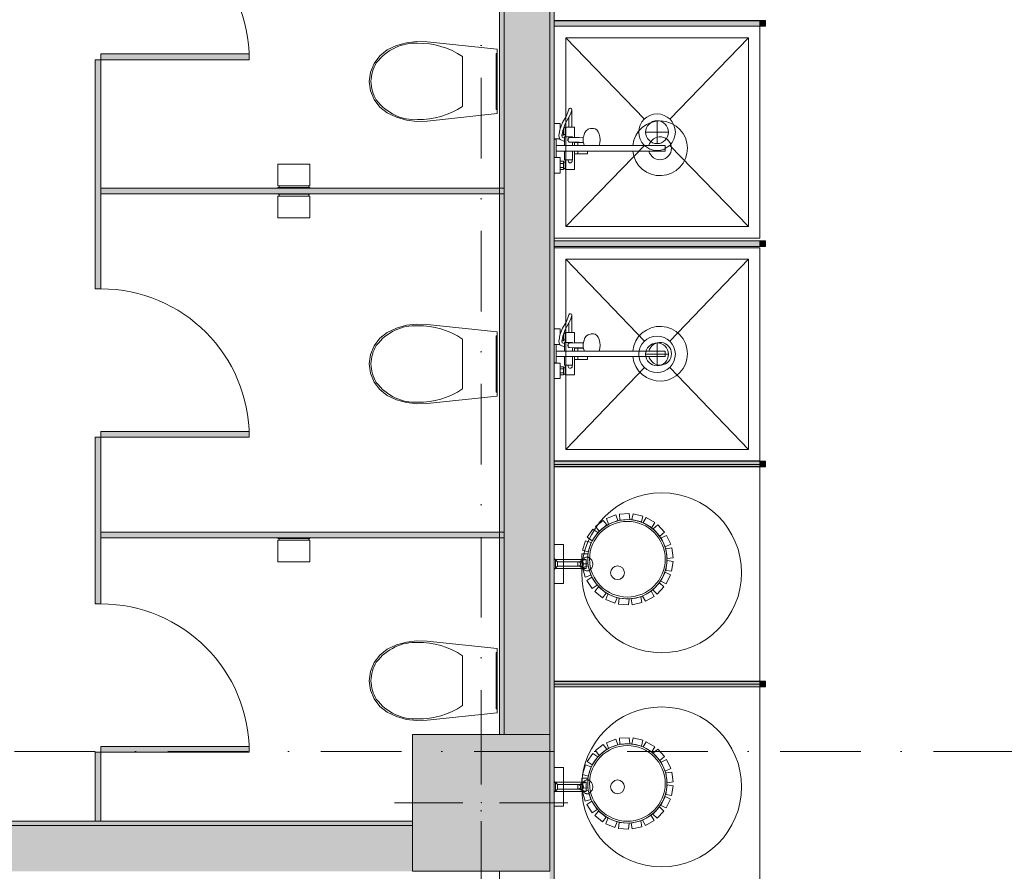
# Model space of a CAD drawing. Header units: millimetres. Extents: x -14761 to 157739, y -22400 to 107990.
# Tile 52 of 81: x 96980 to 101290, y 27050 to 30780. Entities that reach past the tile are written whole.
import ezdxf

# ---------------------------------------------------------------- set-up
doc = ezdxf.new("R2010")
doc.units = ezdxf.units.MM
doc.header["$MEASUREMENT"] = 0
doc.linetypes.add('Штриховая', pattern=[564.444447, 282.222223, -282.222223])
doc.linetypes.add('Штрихпунктирная', pattern=[670.277762, 352.777767, -176.388884, 0, -141.111112])
for name, color, linetype in [('Интерьер - Оборудование', 7, 'Continuous'), ('Интерьер - Сантехника', 7, 'Continuous'), ('Конструктив - Колонны', 7, 'Continuous'), ('Конструктив - Стены Блок 200 нов', 7, 'Continuous'), ('Элемент Модели - Зона', 7, 'Continuous'), ('Элемент Модели - Оси', 7, 'Continuous')]:
    doc.layers.add(name, color=color, linetype=linetype)

msp = doc.modelspace()

# ---------------------------------------------------------------- hatches: boundary and pattern name
at = {"layer": 'Интерьер - Оборудование', "linetype": 'Continuous', "lineweight": 0, "true_color": 0x000000}
for points in [[(99320, 30775.7), (99320, 30751.7), (100220, 30751.7), (100220, 30775.7)], [(99320, 29811.2), (99320, 29787.2), (100220, 29787.2), (100220, 29811.2)], [(99320, 28846.6), (99320, 28822.6), (100220, 28822.6), (100220, 28846.6)], [(99320, 27882), (99320, 27858), (100220, 27858), (100220, 27882)]]:
    msp.add_hatch(color=18, dxfattribs=at).paths.add_polyline_path(points)
at = {"layer": 'Интерьер - Оборудование', "linetype": 'Continuous', "lineweight": 0, "true_color": 0x666666}
for points in [[(100245, 30776.2), (100220, 30776.2), (100220, 30751.2), (100245, 30751.2)], [(100245, 29811.7), (100220, 29811.7), (100220, 29786.7), (100245, 29786.7)], [(100245, 28847.1), (100220, 28847.1), (100220, 28822.1), (100245, 28822.1)], [(100245, 27882.5), (100220, 27882.5), (100220, 27857.5), (100245, 27857.5)]]:
    msp.add_hatch(color=251, dxfattribs=at).paths.add_polyline_path(points)
at = {"layer": 'Интерьер - Оборудование', "linetype": 'Continuous', "lineweight": 0, "true_color": 0x7f7f7f}
for points in [[(97310, 30605), (97310, 30030), (97335, 30030), (97335, 30605)], [(97335, 30630), (97335, 30605), (97985, 30605), (97985, 30630)], [(99100, 30042.5), (97335, 30042.5), (97335, 30017.5), (99100, 30017.5)], [(97310, 30030), (97310, 29601.3), (97335, 29601.3), (97335, 30030)], [(97335, 28976.3), (97335, 28951.3), (97985, 28951.3), (97985, 28976.3)], [(97310, 28951.3), (97310, 28522.5), (97335, 28522.5), (97335, 28951.3)], [(99100, 28535), (97335, 28535), (97335, 28510), (99100, 28510)], [(97310, 28522.5), (97310, 28221.3), (97335, 28221.3), (97335, 28522.5)], [(97335, 27596.3), (97335, 27571.3), (97985, 27571.3), (97985, 27596.3)], [(97310, 27571.3), (97310, 27270), (97335, 27270), (97335, 27571.3)]]:
    msp.add_hatch(color=8, dxfattribs=at).paths.add_polyline_path(points)
at = {"layer": 'Конструктив - Колонны', "linetype": 'Continuous', "lineweight": 0, "true_color": 0x000000}
msp.add_hatch(color=18, dxfattribs=at).paths.add_polyline_path([(98700, 27050), (99300, 27050), (99300, 27650), (98700, 27650)])
at = {"layer": 'Конструктив - Стены Блок 200 нов', "linetype": 'Continuous', "lineweight": 0, "true_color": 0x000000}
for points in [[(99300, 26970), (99320, 26970), (99320, 33300.3), (99300, 33300.3)], [(99100, 31810), (99080, 31810), (99080, 27650), (99100, 27650)], [(99300, 31830), (99100, 31830), (99100, 27650), (99300, 27650)], [(98700, 27270), (94620, 27270), (94620, 27250), (98700, 27250)], [(94620, 27050), (98700, 27050), (98700, 27250), (94620, 27250)]]:
    msp.add_hatch(color=18, dxfattribs=at).paths.add_polyline_path(points)

# ---------------------------------------------------------------- linework, layer by layer
at = {"layer": 'Интерьер - Оборудование', "color": 7, "linetype": 'Continuous', "lineweight": 15}
for p, q in [((100220, 30776.2), (99320, 30776.2)), ((99320, 30776.2), (99320, 30775.7)), ((100220, 30775.7), (100220, 30776.2)), ((99320, 30751.2), (99320, 30751.7)), ((100220, 30751.2), (99320, 30751.2)), ((100220, 30751.7), (100220, 30751.2)), ((97310, 30605), (97335, 30605)), ((97310, 30030), (97310, 30605)), ((97335, 30605), (97335, 30030)), ((99391.8, 30370.3), (99383.5, 30351.3)), ((99396.2, 30383.9), (99391.8, 30370.3)), ((99396.2, 30383.9), (99396.5, 30385.9)), ((99349.3, 30309.9), (99345, 30297.9)), ((99346, 30300.6), (99346, 30309.9)), ((99361.6, 30305.9), (99357.6, 30294.3)), ((99360, 30300.9), (99360, 30301.2)), ((99368, 30305.9), (99368, 30277.9)), ((99383.5, 30309.9), (99396.5, 30309.9)), ((99341.4, 30278.5), (99340.5, 30274)), ((99340.5, 30274), (99340.6, 30272.8)), ((99340.6, 30272.8), (99342.7, 30259.6)), ((99345, 30297.9), (99341.4, 30278.5)), ((99342.7, 30259.6), (99343, 30258.4)), ((99343, 30258.4), (99343.2, 30257.9)), ((99345.5, 30299), (99345.5, 30299)), ((99353.9, 30275.2), (99353.6, 30273.7)), ((99357.6, 30294.3), (99353.9, 30275.2)), ((99355.3, 30282.9), (99360, 30282.9)), ((99359.9, 30300.9), (99360, 30300.9)), ((99360, 30282.9), (99360, 30300.9)), ((99360, 30277.9), (99360, 30282.9)), ((99364, 30261.3), (99364, 30247.5)), ((99400, 30266.9), (99368, 30266.9)), ((99372, 30266.9), (99369.3, 30266.9)), ((99375.1, 30266.9), (99372, 30266.9)), ((99378.5, 30266.9), (99375.1, 30266.9)), ((99380.8, 30258.9), (99379.6, 30256.5)), ((99380.5, 30256.9), (99380.7, 30258.7)), ((99380.7, 30258.7), (99380.8, 30258.9)), ((99380.8, 30258.9), (99381.3, 30260.4)), ((99380.8, 30258.9), (99380.8, 30258.9)), ((99381.3, 30260.4), (99382.3, 30261.8)), ((99382.3, 30261.8), (99383.7, 30262.9)), ((99383.7, 30262.9), (99385.2, 30263.6)), ((99385.2, 30263.6), (99386.8, 30263.9)), ((99408, 30264.1), (99386.8, 30263.9)), ((99400, 30266.9), (99400, 30264)), ((99446.8, 30263), (99446.1, 30253.9)), ((99447.3, 30264.9), (99446.8, 30263)), ((99328, 30204.9), (99328, 30228.9)), ((99517, 30228.9), (99364, 30228.9)), ((99379.6, 30256.5), (99379.2, 30253.9)), ((99379.2, 30253.9), (99379.6, 30251.3)), ((99379.6, 30251.3), (99380.8, 30248.9)), ((99380.5, 30250.9), (99380.5, 30256.9)), ((99380.7, 30249.1), (99380.5, 30250.9)), ((99380.8, 30248.9), (99380.7, 30249.1)), ((99380.8, 30248.9), (99380.8, 30248.9)), ((99381.3, 30247.4), (99380.8, 30248.9)), ((99382.3, 30245.9), (99381.3, 30247.4)), ((99383.7, 30244.8), (99382.3, 30245.9)), ((99385.2, 30244.1), (99383.7, 30244.8)), ((99386.8, 30243.9), (99385.2, 30244.1)), ((99429.1, 30243.4), (99386.8, 30243.9)), ((99400, 30243.7), (99400, 30228.9)), ((99408, 30243.6), (99408, 30228.9)), ((99408, 30241.9), (99447.5, 30241.9)), ((99423, 30241.9), (99423, 30228.9)), ((99447.3, 30242.9), (99429.1, 30243.4)), ((99446.1, 30253.9), (99446.8, 30244.7)), ((99446.8, 30244.7), (99448.8, 30236.2)), ((99448.3, 30228.9), (99448.3, 30228.9)), ((99448.8, 30236.2), (99450.2, 30231.1)), ((99450.2, 30231.1), (99451.2, 30228.9)), ((99462.4, 30228.9), (99462.3, 30228.9)), ((99663.6, 30228.9), (99805, 30228.9)), ((99805, 30204.9), (99805, 30228.9)), ((99364, 30204.9), (99465, 30204.9)), ((99400, 30166.9), (99400, 30204.9)), ((99408, 30191.9), (99408, 30204.9)), ((99423, 30191.9), (99423, 30204.9)), ((99663.6, 30204.9), (99805, 30204.9)), ((99346, 30123.9), (99346, 30159.9)), ((99346, 30150.9), (99360, 30150.9)), ((99346, 30132.9), (99360, 30132.9)), ((99360, 30127.9), (99360, 30155.9)), ((99368, 30166.9), (99400, 30166.9)), ((99368, 30127.9), (99368, 30155.9)), ((97310, 29601.3), (97310, 30030)), ((97335, 30030), (97335, 29601.3)), ((100220, 29811.7), (99320, 29811.7)), ((99320, 29811.7), (99320, 29811.2)), ((99320, 29786.7), (99320, 29787.2)), ((100220, 29786.7), (99320, 29786.7)), ((100220, 29811.2), (100220, 29811.7)), ((100220, 29787.2), (100220, 29786.7)), ((97335, 29601.3), (97310, 29601.3)), ((99396.2, 29483.9), (99391.8, 29470.3)), ((99396.2, 29483.9), (99396.5, 29485.9)), ((99391.8, 29470.3), (99383.5, 29451.3)), ((99345, 29397.9), (99341.4, 29378.5)), ((99349.3, 29409.9), (99345, 29397.9)), ((99345.5, 29399), (99345.5, 29399)), ((99346, 29400.6), (99346, 29409.9)), ((99361.6, 29405.9), (99357.6, 29394.3)), ((99359.9, 29400.9), (99360, 29400.9)), ((99360, 29400.9), (99360, 29401.2)), ((99360, 29382.9), (99360, 29400.9)), ((99368, 29405.9), (99368, 29377.9)), ((99383.5, 29409.9), (99396.5, 29409.9)), ((99341.4, 29378.5), (99340.5, 29374)), ((99340.5, 29374), (99340.6, 29372.8)), ((99340.6, 29372.8), (99342.7, 29359.6)), ((99342.7, 29359.6), (99343, 29358.4)), ((99343, 29358.4), (99343.2, 29357.9)), ((99353.9, 29375.2), (99353.6, 29373.7)), ((99357.6, 29394.3), (99353.9, 29375.2)), ((99355.3, 29382.9), (99360, 29382.9)), ((99360, 29377.9), (99360, 29382.9)), ((99364, 29361.3), (99364, 29347.5)), ((99400, 29366.9), (99368, 29366.9)), ((99372, 29366.9), (99369.3, 29366.9)), ((99375.1, 29366.9), (99372, 29366.9)), ((99378.5, 29366.9), (99375.1, 29366.9)), ((99379.6, 29356.5), (99379.2, 29353.9)), ((99379.2, 29353.9), (99379.6, 29351.3)), ((99380.8, 29358.9), (99379.6, 29356.5)), ((99380.5, 29356.9), (99380.7, 29358.7)), ((99380.5, 29350.9), (99380.5, 29356.9)), ((99380.7, 29358.7), (99380.8, 29358.9)), ((99380.8, 29358.9), (99381.3, 29360.4)), ((99380.8, 29358.9), (99380.8, 29358.9)), ((99381.3, 29360.4), (99382.3, 29361.8)), ((99382.3, 29361.8), (99383.7, 29362.9)), ((99383.7, 29362.9), (99385.2, 29363.6)), ((99385.2, 29363.6), (99386.8, 29363.9)), ((99408, 29364.1), (99386.8, 29363.9)), ((99400, 29366.9), (99400, 29364)), ((99446.8, 29363), (99446.1, 29353.9)), ((99446.1, 29353.9), (99446.8, 29344.7)), ((99447.3, 29364.9), (99446.8, 29363)), ((99328, 29304.9), (99328, 29328.9)), ((99517, 29328.9), (99364, 29328.9)), ((99379.6, 29351.3), (99380.8, 29348.9)), ((99380.7, 29349.1), (99380.5, 29350.9)), ((99380.8, 29348.9), (99380.7, 29349.1)), ((99380.8, 29348.9), (99380.8, 29348.9)), ((99381.3, 29347.4), (99380.8, 29348.9)), ((99382.3, 29345.9), (99381.3, 29347.4)), ((99383.7, 29344.8), (99382.3, 29345.9)), ((99385.2, 29344.1), (99383.7, 29344.8)), ((99386.8, 29343.9), (99385.2, 29344.1)), ((99429.1, 29343.4), (99386.8, 29343.9)), ((99400, 29343.7), (99400, 29328.9)), ((99408, 29343.6), (99408, 29328.9)), ((99408, 29341.9), (99447.5, 29341.9)), ((99423, 29341.9), (99423, 29328.9)), ((99447.3, 29342.9), (99429.1, 29343.4)), ((99446.8, 29344.7), (99448.8, 29336.2)), ((99448.3, 29328.9), (99448.3, 29328.9)), ((99448.8, 29336.2), (99450.2, 29331.1)), ((99450.2, 29331.1), (99451.2, 29328.9)), ((99462.4, 29328.9), (99462.3, 29328.9)), ((99663.6, 29328.9), (99805, 29328.9)), ((99805, 29304.9), (99805, 29328.9)), ((99364, 29304.9), (99465, 29304.9)), ((99368, 29266.9), (99400, 29266.9)), ((99400, 29266.9), (99400, 29304.9)), ((99408, 29291.9), (99408, 29304.9)), ((99423, 29291.9), (99423, 29304.9)), ((99663.6, 29304.9), (99805, 29304.9)), ((99346, 29223.9), (99346, 29259.9)), ((99346, 29250.9), (99360, 29250.9)), ((99346, 29232.9), (99360, 29232.9)), ((99360, 29227.9), (99360, 29255.9)), ((99368, 29227.9), (99368, 29255.9)), ((97310, 28951.3), (97335, 28951.3)), ((97310, 28522.5), (97310, 28951.3)), ((97335, 28951.3), (97335, 28522.5)), ((100220, 28847.1), (99320, 28847.1)), ((99320, 28847.1), (99320, 28846.6)), ((100220, 28846.6), (100220, 28847.1)), ((99320, 28822.1), (99320, 28822.6)), ((100220, 28822.1), (99320, 28822.1)), ((100220, 28822.6), (100220, 28822.1)), ((97310, 28221.3), (97310, 28522.5)), ((97335, 28522.5), (97335, 28221.3)), ((99334, 28386), (99334, 28406)), ((99423, 28387.5), (99423, 28404.6)), ((99429.9, 28405.3), (99427, 28406)), ((99432.4, 28403.1), (99429.9, 28405.3)), ((99432.2, 28406), (99438.5, 28406)), ((99440.8, 28409.6), (99436.9, 28409.8)), ((99441, 28405.3), (99438.5, 28406)), ((99444.3, 28406.8), (99440.8, 28409.6)), ((99443, 28403.1), (99441, 28405.3)), ((99446.6, 28402), (99444.3, 28406.8)), ((99445.1, 28412), (99459.2, 28415.7)), ((99427, 28386), (99429.9, 28386.8)), ((99429.9, 28386.8), (99432.4, 28389)), ((99432.2, 28386), (99438.5, 28386)), ((99434.1, 28399.9), (99432.4, 28403.1)), ((99432.4, 28389), (99434.1, 28392.2)), ((99434.7, 28396), (99434.1, 28399.9)), ((99434.1, 28392.2), (99434.7, 28396)), ((99436.9, 28382.3), (99440.8, 28382.5)), ((99438.5, 28386), (99441, 28386.8)), ((99440.8, 28382.5), (99444.3, 28385.3)), ((99441, 28386.8), (99443, 28389)), ((99444.4, 28399.9), (99443, 28403.1)), ((99443, 28389), (99444.4, 28392.2)), ((99444.3, 28385.3), (99446.6, 28390.1)), ((99444.9, 28396), (99444.4, 28399.9)), ((99444.4, 28392.2), (99444.9, 28396)), ((99445.1, 28380.1), (99459.2, 28376.3)), ((99447.5, 28396), (99446.6, 28402)), ((99446.6, 28390.1), (99447.5, 28396)), ((97335, 28221.3), (97310, 28221.3)), ((100220, 27882.5), (99320, 27882.5)), ((99320, 27882.5), (99320, 27882)), ((99320, 27857.5), (99320, 27858)), ((100220, 27857.5), (99320, 27857.5)), ((100220, 27882), (100220, 27882.5)), ((100220, 27858), (100220, 27857.5)), ((99334, 27410), (99334, 27430)), ((99423, 27411.4), (99423, 27428.6)), ((99429.9, 27429.2), (99427, 27430)), ((99432.4, 27427.1), (99429.9, 27429.2)), ((99432.2, 27430), (99438.5, 27430)), ((99434.1, 27423.8), (99432.4, 27427.1)), ((99432.4, 27412.9), (99434.1, 27416.2)), ((99434.7, 27420), (99434.1, 27423.8)), ((99434.1, 27416.2), (99434.7, 27420)), ((99440.8, 27433.5), (99436.9, 27433.8)), ((99441, 27429.2), (99438.5, 27430)), ((99444.3, 27430.7), (99440.8, 27433.5)), ((99443, 27427.1), (99441, 27429.2)), ((99444.4, 27423.8), (99443, 27427.1)), ((99443, 27412.9), (99444.4, 27416.2)), ((99446.6, 27425.9), (99444.3, 27430.7)), ((99444.3, 27409.3), (99446.6, 27414.1)), ((99444.9, 27420), (99444.4, 27423.8)), ((99444.4, 27416.2), (99444.9, 27420)), ((99445.1, 27436), (99459.2, 27439.7)), ((99447.5, 27420), (99446.6, 27425.9)), ((99446.6, 27414.1), (99447.5, 27420)), ((99427, 27410), (99429.9, 27410.8)), ((99429.9, 27410.8), (99432.4, 27412.9)), ((99432.2, 27410), (99438.5, 27410)), ((99436.9, 27406.2), (99440.8, 27406.5)), ((99438.5, 27410), (99441, 27410.8)), ((99440.8, 27406.5), (99444.3, 27409.3)), ((99441, 27410.8), (99443, 27412.9)), ((99445.1, 27404), (99459.2, 27400.3))]:
    msp.add_line(p, q, dxfattribs=at)
at = {"layer": 'Интерьер - Оборудование', "color": 7, "linetype": 'Continuous', "lineweight": 15, "flags": 128}
for points in [[(99320, 30775.7), (99320, 30751.7), (100220, 30751.7), (100220, 30775.7)], [(100245, 30776.2), (100220, 30776.2), (100220, 30751.2), (100245, 30751.2)], [(97335, 30630), (97985, 30630), (97985, 30605), (97335, 30605)], [(99368, 30305.9), (99361.6, 30305.9), (99368, 30323.8), (99382.9, 30349.9), (99383.5, 30351.3), (99383.5, 30309.9), (99368, 30309.9)], [(99364, 30266.9), (99364, 30261.3), (99355, 30265), (99353.6, 30273.7), (99353.6, 30273.9), (99360, 30273.9), (99360, 30277.9), (99368, 30277.9), (99368, 30266.9)], [(99100, 30042.5), (99100, 30017.5), (97335, 30017.5), (97335, 30042.5)], [(99320, 29811.2), (99320, 29787.2), (100220, 29787.2), (100220, 29811.2)], [(100245, 29811.7), (100220, 29811.7), (100220, 29786.7), (100245, 29786.7)], [(99368, 29405.9), (99361.6, 29405.9), (99368, 29423.8), (99382.9, 29449.9), (99383.5, 29451.3), (99383.5, 29409.9), (99368, 29409.9)], [(99364, 29366.9), (99364, 29361.3), (99355, 29365), (99353.6, 29373.7), (99353.6, 29373.9), (99360, 29373.9), (99360, 29377.9), (99368, 29377.9), (99368, 29366.9)], [(97335, 28976.3), (97985, 28976.3), (97985, 28951.3), (97335, 28951.3)], [(99320, 28846.6), (99320, 28822.6), (100220, 28822.6), (100220, 28846.6)], [(100245, 28847.1), (100220, 28847.1), (100220, 28822.1), (100245, 28822.1)], [(99534.1, 28587.3), (99550.1, 28566.9), (99516.1, 28540), (99500, 28560.6)], [(99589, 28611), (99598.3, 28586.7), (99557.9, 28571), (99548.5, 28595.5)], [(99648.5, 28617.4), (99650.2, 28591.4), (99606.9, 28588.4), (99605.2, 28614.5)], [(99707.1, 28606), (99701.1, 28580.7), (99658.9, 28590.5), (99665, 28616)], [(99759.9, 28577.8), (99746.7, 28555.4), (99709.2, 28577.2), (99722.5, 28599.8)], [(99100, 28535), (99100, 28510), (97335, 28510), (97335, 28535)], [(99488.6, 28548.6), (99510, 28533.7), (99485.4, 28498), (99463.9, 28513)], [(99801.9, 28535.3), (99782.7, 28517.8), (99753.4, 28549.7), (99772.7, 28567.4)], [(99456.6, 28498.1), (99481.3, 28490.2), (99468.4, 28448.8), (99443.4, 28456.8)], [(99829.6, 28482.3), (99806.1, 28471.3), (99787.5, 28510.4), (99811.2, 28521.6)], [(99360, 28311), (99360, 28481), (99320, 28481), (99320, 28311)], [(99840.5, 28423.5), (99814.7, 28419.9), (99808.4, 28462.8), (99834.4, 28466.5)], [(99320, 28420), (99320, 28372), (99334, 28386), (99423, 28386), (99423, 28387.5), (99424.2, 28386.7), (99425.6, 28386.2), (99427, 28386), (99432.2, 28386), (99433.7, 28384.2), (99435.1, 28383.1), (99436.9, 28382.3), (99445.1, 28380.1), (99447.2, 28375.9), (99450, 28371.9), (99452.9, 28369.2), (99456.8, 28366.9), (99458.9, 28366.3), (99461.5, 28366), (99469.1, 28366), (99473.1, 28368.2), (99476.7, 28370.8), (99479.6, 28373.6), (99482.1, 28376.6), (99484, 28379.5), (99485.3, 28382.1), (99486.6, 28385.4), (99487.6, 28388.7), (99488.1, 28391.5), (99488.3, 28393.9), (99488.4, 28396), (99488.3, 28398.7), (99488, 28401.2), (99487.4, 28404.3), (99486.5, 28407.1), (99485.5, 28409.7), (99484.2, 28412.2), (99482.4, 28415), (99480.1, 28417.9), (99477.3, 28420.7), (99473.9, 28423.4), (99471.4, 28424.9), (99469.1, 28426), (99461.5, 28426), (99459.7, 28425.9), (99457.5, 28425.4), (99454.9, 28424.3), (99452.6, 28422.7), (99450.8, 28421), (99448.9, 28418.8), (99447.3, 28416.4), (99446.1, 28414.2), (99445.1, 28412), (99436.9, 28409.8), (99435.9, 28409.5), (99435, 28408.9), (99434.4, 28408.5), (99433.7, 28407.9), (99433.1, 28407.2), (99432.7, 28406.7), (99432.2, 28406), (99427, 28406), (99426.2, 28406), (99425.4, 28405.8), (99424.7, 28405.6), (99423.9, 28405.2), (99423.5, 28404.9), (99423, 28404.6), (99423, 28406), (99334, 28406)], [(99460, 28376), (99460, 28416), (99325, 28416), (99325, 28376)], [(99440.8, 28440.4), (99466.8, 28440.2), (99466.6, 28396.8), (99440.4, 28397.1)], [(99833.5, 28364.2), (99807.8, 28368.3), (99814.5, 28411.1), (99840.3, 28407)], [(99442.8, 28380.7), (99467.7, 28388.1), (99480.3, 28346.6), (99455.2, 28339.1)], [(99462.2, 28324.1), (99483.8, 28338.6), (99508.1, 28302.7), (99486.3, 28288.1)], [(99809.3, 28309.5), (99786, 28321), (99805, 28359.9), (99828.5, 28348.4)], [(99497.5, 28275.9), (99513.9, 28296), (99547.7, 28268.9), (99531.2, 28248.5)], [(99719.3, 28232.8), (99706.5, 28255.4), (99744.2, 28276.9), (99757.1, 28254.1)], [(99770.1, 28264.4), (99751.2, 28282.2), (99780.8, 28313.8), (99799.9, 28295.9)], [(99545.4, 28240.1), (99555.1, 28264.3), (99595.4, 28248.2), (99585.6, 28223.9)], [(99601.8, 28220.1), (99603.9, 28246), (99647.1, 28242.6), (99645, 28216.5)], [(99661.5, 28217.6), (99655.9, 28243), (99698.2, 28252.4), (99703.8, 28226.9)], [(99320, 27882), (99320, 27858), (100220, 27858), (100220, 27882)], [(100245, 27882.5), (100220, 27882.5), (100220, 27857.5), (100245, 27857.5)], [(99589, 27629), (99598.3, 27604.7), (99557.9, 27589), (99548.5, 27613.5)], [(99648.5, 27635.4), (99650.2, 27609.4), (99606.9, 27606.4), (99605.2, 27632.5)], [(99707.1, 27624), (99701.1, 27598.7), (99658.9, 27608.5), (99665, 27634)], [(97335, 27596.3), (97985, 27596.3), (97985, 27571.3), (97335, 27571.3)], [(99534.1, 27605.3), (99550.1, 27584.9), (99516.1, 27558), (99500, 27578.6)], [(99759.9, 27595.8), (99746.7, 27573.4), (99709.2, 27595.2), (99722.5, 27617.8)], [(97310, 27571.3), (97335, 27571.3), (97335, 27270), (97310, 27270)], [(99488.6, 27566.6), (99510, 27551.7), (99485.4, 27516), (99463.9, 27531)], [(99801.9, 27553.3), (99782.7, 27535.8), (99753.4, 27567.7), (99772.7, 27585.4)], [(99360, 27335), (99360, 27505), (99320, 27505), (99320, 27335)], [(99456.6, 27516.1), (99481.3, 27508.2), (99468.4, 27466.8), (99443.4, 27474.8)], [(99829.6, 27500.3), (99806.1, 27489.3), (99787.5, 27528.4), (99811.2, 27539.6)], [(99440.8, 27458.4), (99466.8, 27458.2), (99466.6, 27414.8), (99440.4, 27415.1)], [(99840.5, 27441.5), (99814.7, 27437.9), (99808.4, 27480.8), (99834.4, 27484.5)], [(99320, 27444), (99320, 27396), (99334, 27410), (99423, 27410), (99423, 27411.4), (99424.2, 27410.7), (99425.6, 27410.2), (99427, 27410), (99432.2, 27410), (99433.7, 27408.2), (99435.1, 27407), (99436.9, 27406.2), (99445.1, 27404), (99447.2, 27399.9), (99450, 27395.9), (99452.9, 27393.1), (99456.8, 27390.9), (99458.9, 27390.3), (99461.5, 27390), (99469.1, 27390), (99473.1, 27392.1), (99476.7, 27394.8), (99479.6, 27397.6), (99482.1, 27400.6), (99484, 27403.5), (99485.3, 27406.1), (99486.6, 27409.4), (99487.6, 27412.7), (99488.1, 27415.5), (99488.3, 27417.9), (99488.4, 27420), (99488.3, 27422.7), (99488, 27425.2), (99487.4, 27428.2), (99486.5, 27431.1), (99485.5, 27433.7), (99484.2, 27436.2), (99482.4, 27439), (99480.1, 27441.9), (99477.3, 27444.7), (99473.9, 27447.3), (99471.4, 27448.9), (99469.1, 27450), (99461.5, 27450), (99459.7, 27449.9), (99457.5, 27449.4), (99454.9, 27448.2), (99452.6, 27446.7), (99450.8, 27445), (99448.9, 27442.8), (99447.3, 27440.3), (99446.1, 27438.1), (99445.1, 27436), (99436.9, 27433.8), (99435.9, 27433.4), (99435, 27432.9), (99434.4, 27432.4), (99433.7, 27431.9), (99433.1, 27431.2), (99432.7, 27430.7), (99432.2, 27430), (99427, 27430), (99426.2, 27429.9), (99425.4, 27429.8), (99424.7, 27429.5), (99423.9, 27429.2), (99423.5, 27428.9), (99423, 27428.6), (99423, 27430), (99334, 27430)], [(99460, 27400), (99460, 27440), (99325, 27440), (99325, 27400)], [(99833.5, 27382.2), (99807.8, 27386.3), (99814.5, 27429.1), (99840.3, 27425)], [(99442.8, 27398.7), (99467.7, 27406.1), (99480.3, 27364.6), (99455.2, 27357.1)], [(99809.3, 27327.5), (99786, 27339), (99805, 27377.9), (99828.5, 27366.4)], [(99462.2, 27342.1), (99483.8, 27356.6), (99508.1, 27320.7), (99486.3, 27306.1)], [(99770.1, 27282.4), (99751.2, 27300.2), (99780.8, 27331.8), (99799.9, 27313.9)], [(99497.5, 27293.9), (99513.9, 27314), (99547.7, 27286.9), (99531.2, 27266.5)], [(99719.3, 27250.8), (99706.5, 27273.4), (99744.2, 27294.9), (99757.1, 27272.1)], [(99545.4, 27258.1), (99555.1, 27282.3), (99595.4, 27266.2), (99585.6, 27241.9)], [(99601.8, 27238.1), (99603.9, 27264), (99647.1, 27260.6), (99645, 27234.5)], [(99661.5, 27235.6), (99655.9, 27261), (99698.2, 27270.4), (99703.8, 27244.9)]]:
    msp.add_lwpolyline(points, close=True, dxfattribs=at)
for points in [[(99663.6, 30204.9, 19.949874), (99663.6, 30228.9), (99517, 30228.9), (99519.9, 30240.9), (99520.9, 30253.9), (99519.9, 30266.8), (99517, 30278.9), (99512.5, 30289.2), (99506.5, 30297.2), (99499.6, 30302.2), (99492.2, 30303.9), (99481.6, 30303.9), (99478.4, 30303.4), (99471, 30301.7), (99468.3, 30300.2), (99461.6, 30295.4), (99459.8, 30293.4), (99454.4, 30286.1), (99450.2, 30276.7), (99448.8, 30271.5), (99447.3, 30264.9), (99429.1, 30264.4), (99408, 30264.1), (99408, 30309.9), (99396.5, 30309.9), (99396.5, 30385.9, 0.853753), (99383.8, 30387.9), (99379.6, 30375), (99371.3, 30355.8), (99356.1, 30329.2), (99349.3, 30309.9), (99346, 30309.9), (99346, 30325.9), (99320, 30325.9), (99320, 30257.9), (99343.2, 30257.9), (99343.5, 30257.2), (99344.2, 30256.2), (99345.1, 30255.4), (99346.2, 30254.7), (99364, 30247.3), (99364, 30228.9), (99328, 30228.9), (99328, 30256.9), (99320, 30256.9), (99320, 30176.9), (99328, 30176.9), (99328, 30204.9), (99364, 30204.9), (99364, 30166.9), (99368, 30166.9), (99368, 30155.9), (99360, 30155.9), (99360, 30159.9), (99346, 30159.9), (99346, 30175.9), (99320, 30175.9), (99320, 30107.9), (99346, 30107.9), (99346, 30123.9), (99360, 30123.9), (99360, 30127.9), (99368, 30127.9), (99368, 30123.9), (99408, 30123.9), (99408, 30191.9), (99465, 30191.9), (99465, 30192.5), (99465, 30194.1), (99465, 30196.5), (99465, 30199.8), (99465, 30203.7), (99465, 30204.9)], [(99663.6, 29304.9, 19.949874), (99663.6, 29328.9), (99517, 29328.9), (99519.9, 29340.9), (99520.9, 29353.9), (99519.9, 29366.8), (99517, 29378.9), (99512.5, 29389.2), (99506.5, 29397.2), (99499.6, 29402.2), (99492.2, 29403.9), (99481.6, 29403.9), (99478.4, 29403.4), (99471, 29401.7), (99468.3, 29400.2), (99461.6, 29395.4), (99459.8, 29393.4), (99454.4, 29386.1), (99450.2, 29376.7), (99448.8, 29371.5), (99447.3, 29364.9), (99429.1, 29364.4), (99408, 29364.1), (99408, 29409.9), (99396.5, 29409.9), (99396.5, 29485.9, 0.853753), (99383.8, 29487.9), (99379.6, 29475), (99371.3, 29455.8), (99356.1, 29429.2), (99349.3, 29409.9), (99346, 29409.9), (99346, 29425.9), (99320, 29425.9), (99320, 29357.9), (99343.2, 29357.9), (99343.5, 29357.2), (99344.2, 29356.2), (99345.1, 29355.4), (99346.2, 29354.7), (99364, 29347.3), (99364, 29328.9), (99328, 29328.9), (99328, 29356.9), (99320, 29356.9), (99320, 29276.9), (99328, 29276.9), (99328, 29304.9), (99364, 29304.9), (99364, 29266.9), (99368, 29266.9), (99368, 29255.9), (99360, 29255.9), (99360, 29259.9), (99346, 29259.9), (99346, 29275.9), (99320, 29275.9), (99320, 29207.9), (99346, 29207.9), (99346, 29223.9), (99360, 29223.9), (99360, 29227.9), (99368, 29227.9), (99368, 29223.9), (99408, 29223.9), (99408, 29291.9), (99465, 29291.9), (99465, 29292.5), (99465, 29294.1), (99465, 29296.5), (99465, 29299.8), (99465, 29303.7), (99465, 29304.9)], [(99466.6, 28417, -1), (99813.4, 28417, -1)], [(99466.6, 27435, -1), (99813.4, 27435, -1)]]:
    msp.add_lwpolyline(points, format="xyb", close=True, dxfattribs=at)
at = {"layer": 'Интерьер - Оборудование', "color": 7, "linetype": 'Continuous', "lineweight": 15}
for centre in [(99640, 28417), (99640, 27435)]:
    msp.add_circle(centre, 165.6, dxfattribs=at)
for centre, radius, start, end in [((97335, 30605), 650, 0, 90), ((99783, 30216.9), 50, 193.8865, 166.1135), ((99390, 30162.4), 9, 150, 30), ((97335, 28951.3), 650, 0, 90), ((99783, 29316.9), 50, 193.8865, 166.1135), ((99390, 29262.4), 9, 150, 30), ((97335, 27571.3), 650, 0, 90)]:
    msp.add_arc(centre, radius, start, end, dxfattribs=at)
at = {"layer": 'Интерьер - Сантехника', "color": 7, "linetype": 'Continuous', "lineweight": 15}
for p, q in [((100170, 30701.3), (99370, 30701.3)), ((99370, 30701.3), (99370, 29873.7)), ((99370, 30701.3), (99714.5, 30345.1)), ((100170, 30701.3), (99825.5, 30345.1)), ((100170, 29873.7), (100170, 30701.3)), ((98918.6, 30618.6), (98918.6, 30509.6)), ((98918.6, 30509.6), (98918.6, 30400.7)), ((99770, 30237.5), (99770, 30337.5)), ((99820, 30287.5), (99720, 30287.5)), ((99370, 29873.7), (99714.5, 30229.8)), ((100170, 29873.7), (99825.5, 30229.8)), ((98110, 30052.5), (98250, 30052.5)), ((98110, 30044.5), (98250, 30044.5)), ((98250, 30015.5), (98110, 30015.5)), ((98250, 30007.5), (98110, 30007.5)), ((99370, 29873.7), (100170, 29873.7)), ((100170, 29731.2), (99370, 29731.2)), ((99370, 29731.2), (99370, 28898.1)), ((99370, 29731.2), (99714.8, 29372.5)), ((100170, 29731.2), (99825.2, 29372.5)), ((100170, 28898.1), (100170, 29731.2)), ((98918.6, 29381.2), (98918.6, 29272.3)), ((99770, 29264.6), (99770, 29364.6)), ((99820, 29314.6), (99720, 29314.6)), ((98918.6, 29272.3), (98918.6, 29163.3)), ((99370, 28898.1), (99714.8, 29256.8)), ((100170, 28898.1), (99825.2, 29256.8)), ((99370, 28898.1), (100170, 28898.1)), ((99320, 27882.5), (99320, 28832.5)), ((100220, 28832.5), (99320, 28832.5)), ((100220, 27882.5), (100220, 28832.5)), ((98250, 28508), (98110, 28508)), ((98250, 28500), (98110, 28500)), ((98918.6, 27993.8), (98918.6, 27884.9)), ((98918.6, 27884.9), (98918.6, 27776)), ((100220, 27882.5), (99320, 27882.5)), ((99320, 26970), (99320, 27870)), ((100220, 27870), (99320, 27870)), ((100220, 26970), (100220, 27870))]:
    msp.add_line(p, q, dxfattribs=at)
at = {"layer": 'Интерьер - Сантехника', "color": 7, "linetype": 'Continuous', "lineweight": 15, "flags": 128}
for points in [[(100220, 29823.7), (100220, 30751.3), (99320, 30751.3), (99320, 29823.7)], [(98673.3, 30340.2), (98629.7, 30352.6), (98588.7, 30371.6), (98556.1, 30397.2), (98531.2, 30430.3), (98515.4, 30468.6), (98510, 30509.6), (98515.4, 30550.7), (98531.2, 30589), (98556.1, 30622), (98588.7, 30647.6), (98629.7, 30666.6), (98673.3, 30679), (98718.2, 30684.5), (98763.4, 30683), (99070, 30650.6), (99070, 30368.6), (98763.4, 30336.3), (98718.2, 30334.7)], [(99070, 30632.6), (99070, 30386.6), (99065, 30386.6), (99065, 30632.6)], [(98110, 30147.5), (98250, 30147.5), (98250, 30052.5), (98245, 30052.5), (98245, 30044.5), (98250, 30044.5), (98250, 30042.5), (98110, 30042.5), (98110, 30044.5), (98115, 30044.5), (98115, 30052.5), (98110, 30052.5)], [(98250, 29912.5), (98110, 29912.5), (98110, 30007.5), (98115, 30007.5), (98115, 30015.5), (98110, 30015.5), (98110, 30017.5), (98250, 30017.5), (98250, 30015.5), (98245, 30015.5), (98245, 30007.5), (98250, 30007.5)], [(100220, 28848.1), (100220, 29781.2), (99320, 29781.2), (99320, 28848.1)], [(98673.3, 29102.8), (98629.7, 29115.2), (98588.7, 29134.3), (98556.1, 29159.9), (98531.2, 29192.9), (98515.4, 29231.2), (98510, 29272.3), (98515.4, 29313.3), (98531.2, 29351.6), (98556.1, 29384.6), (98588.7, 29410.2), (98629.7, 29429.3), (98673.3, 29441.7), (98718.2, 29447.2), (98763.4, 29445.6), (99070, 29413.2), (99070, 29131.3), (98763.4, 29098.9), (98718.2, 29097.3)], [(99070, 29395.3), (99070, 29149.3), (99065, 29149.3), (99065, 29395.3)], [(98250, 28405), (98110, 28405), (98110, 28500), (98115, 28500), (98115, 28508), (98110, 28508), (98110, 28510), (98250, 28510), (98250, 28508), (98245, 28508), (98245, 28500), (98250, 28500)], [(98673.3, 27715.5), (98629.7, 27727.9), (98588.7, 27746.9), (98556.1, 27772.5), (98531.2, 27805.5), (98515.4, 27843.8), (98510, 27884.9), (98515.4, 27925.9), (98531.2, 27964.2), (98556.1, 27997.3), (98588.7, 28022.9), (98629.7, 28041.9), (98673.3, 28054.3), (98718.2, 28059.8), (98763.4, 28058.2), (99070, 28025.9), (99070, 27743.9), (98763.4, 27711.5), (98718.2, 27710)], [(99070, 28007.9), (99070, 27761.9), (99065, 27761.9), (99065, 28007.9)]]:
    msp.add_lwpolyline(points, close=True, dxfattribs=at)
at = {"layer": 'Интерьер - Сантехника', "color": 7, "linetype": 'Continuous', "lineweight": 15}
for centre, radius in [((99770, 30287.5), 80), ((99770, 30287.5), 50), ((99770, 29314.6), 80), ((99770, 29314.6), 50), ((99790, 28357.5), 350), ((99596.8, 28357.5), 30), ((99790, 27420), 350), ((99596.8, 27420), 30)]:
    msp.add_circle(centre, radius, dxfattribs=at)
for centre, major_axis, start_param, end_param in [((98709.2, 30420.2), (0, 256.9), 6.227458, 7.128046), ((98730.6, 30251.5), (0, 425.3), 5.753783, 6.306803), ((98638.8, 30508.8), (0, 138.5), 0.938292, 1.564935), ((98638.8, 30510.4), (0, 138.5), 1.576657, 2.203301), ((98709.2, 30599.1), (0, 256.9), 2.296735, 3.197324), ((98730.6, 30767.7), (0, 425.3), 3.117977, 3.670997), ((98709.2, 29182.8), (0, 256.9), 6.227458, 7.128046), ((98730.6, 29014.2), (0, 425.3), 5.753783, 6.306803), ((98638.8, 29271.4), (0, 138.5), 0.938292, 1.564935), ((98638.8, 29273.1), (0, 138.5), 1.576657, 2.203301), ((98709.2, 29361.7), (0, 256.9), 2.296735, 3.197324), ((98730.6, 29530.3), (0, 425.3), 3.117977, 3.670997), ((98709.2, 27795.4), (0, 256.9), 6.227458, 7.128046), ((98730.6, 27626.8), (0, 425.3), 5.753783, 6.306803), ((98638.8, 27884.1), (0, 138.5), 0.938292, 1.564935), ((98638.8, 27885.7), (0, 138.5), 1.576657, 2.203301), ((98709.2, 27974.4), (0, 256.9), 2.296735, 3.197324), ((98730.6, 28143), (0, 425.3), 3.117977, 3.670997)]:
    msp.add_ellipse(centre, major_axis=major_axis, ratio=0.875546, start_param=start_param, end_param=end_param, dxfattribs=at)
at = {"layer": 'Конструктив - Колонны', "color": 251, "linetype": 'Continuous', "lineweight": 5, "true_color": 0x575757}
for p, q in [((99000, 27430), (99000, 27730)), ((98920, 27350), (98620, 27350)), ((99080, 27350), (99380, 27350)), ((99000, 27270), (99000, 26970))]:
    msp.add_line(p, q, dxfattribs=at)
at = {"layer": 'Конструктив - Колонны', "color": 251, "linetype": 'Continuous', "lineweight": 15, "true_color": 0x575757, "flags": 128}
msp.add_lwpolyline([(98700, 27050), (99300, 27050), (99300, 27650), (98700, 27650)], close=True, dxfattribs=at)
at = {"layer": 'Конструктив - Колонны', "color": 251, "linetype": 'Continuous', "lineweight": 5, "true_color": 0x575757}
msp.add_point((99000, 27350), dxfattribs=at)
at = {"layer": 'Конструктив - Стены Блок 200 нов', "color": 251, "linetype": 'Continuous', "lineweight": 20, "true_color": 0x575757}
for p, q in [((99100, 31830), (99100, 27650)), ((99300, 27650), (99300, 31830)), ((98700, 27250), (94620, 27250))]:
    msp.add_line(p, q, dxfattribs=at)
at = {"layer": 'Конструктив - Стены Блок 200 нов', "color": 251, "linetype": 'Continuous', "lineweight": 20, "true_color": 0x575757, "flags": 128}
for points in [[(99320, 26970), (99320, 33300.3)], [(99080, 31810), (99080, 27650)], [(98700, 27270), (94620, 27270)], [(99080, 27050), (99080, 26970)]]:
    msp.add_lwpolyline(points, dxfattribs=at)
at = {"layer": 'Элемент Модели - Зона', "color": 7, "linetype": 'Штриховая', "lineweight": 15, "flags": 128}
for points in [[(36150, 44957.4), (36110, 44957.4), (36110, 36320), (41880.3, 36320), (41880.3, 39141.6), (45142.5, 42405.1), (45156.7, 42391), (45156.7, 42420), (63300, 42420), (63300, 42400), (77399.7, 42400), (77399.7, 42420), (114081.4, 42420), (117316.7, 39176.5), (117320.1, 38841.9), (117320.1, 36305), (117360, 36305), (117360, 34300), (117120, 34300), (117120, 35700), (116700, 35700), (116700, 36100), (108300, 36100), (108300, 35700), (107700, 35700), (107700, 36100), (99320, 36100), (99320, 26970), (107700, 26970), (107700, 27650), (108300, 27650), (108300, 26460), (112380, 26460), (112380, 27370), (112500, 27370), (112500, 21180.1), (117120, 21180.1), (117120, 26250), (116650, 26250), (116650, 27750), (117120, 27750), (117120, 32800), (117360, 32800), (117360, 20150.1), (117120, 20150.1), (117120, 20940.1), (99320, 20940.1), (99320, 14650.1), (117120, 14650.1), (117120, 17700.1), (116700.1, 17700.1), (116700.1, 18325.6), (117120, 18325.6), (117120, 18650.1), (117360, 18650.1), (117360, 18320.1), (120850, 18320.1), (120850, 37205.1), (120238.9, 37205.1), (120238.9, 45000), (125700, 45000), (125700, 45300), (126300, 45300), (126300, 45000), (141025, 45000), (141025, 45100), (140125, 45100), (140125, 47500), (132700, 47500), (132700, 53680), (130530, 53680), (130530, 54300), (129182.9, 54300), (126300, 54300), (126300, 53700), (125700, 53700), (125700, 54212.5), (124799.8, 54212.5), (117300, 54212.5), (117300, 53700), (116700, 53700), (116700, 54212.5), (108300, 54212.5), (108300, 53700), (107700, 53700), (107700, 54212.5), (99300, 54212.5), (99300, 53700), (98700, 53700), (98700, 54212.5), (90650, 54212.5), (90650, 53700), (90050, 53700), (89950, 53700), (89950, 48632.8), (77450.1, 48632.8), (77450.1, 53800), (77450.1, 61690), (77460.1, 61690), (77460.1, 67850), (74720, 67850), (74720, 59730), (73964.5, 59730), (73964.5, 54212), (72300.1, 54212), (72300.1, 53700), (71700.1, 53700), (71700.1, 54212), (63300, 54212), (63300, 53700), (62700, 53700), (62700, 54212), (61025, 54212), (61025, 46500), (61025, 45000), (54300, 45000), (54300, 44700), (53700, 44700), (53700, 45000), (45300, 45000), (45300, 44700), (44700, 44700), (44700, 45000), (36750, 45000), (36750, 44700), (36150, 44700)], [(94620, 31810), (94620, 27270), (98700, 27270), (98700, 27650), (99080, 27650), (99080, 31810)]]:
    msp.add_lwpolyline(points, close=True, dxfattribs=at)
at = {"layer": 'Элемент Модели - Оси', "color": 7, "linetype": 'Штрихпунктирная', "lineweight": 15}
for p, q in [((99000, 92200), (99000, -1975)), ((-12314.1, 27575), (155203.5, 27575))]:
    msp.add_line(p, q, dxfattribs=at)

doc.saveas('drawing.dxf')
